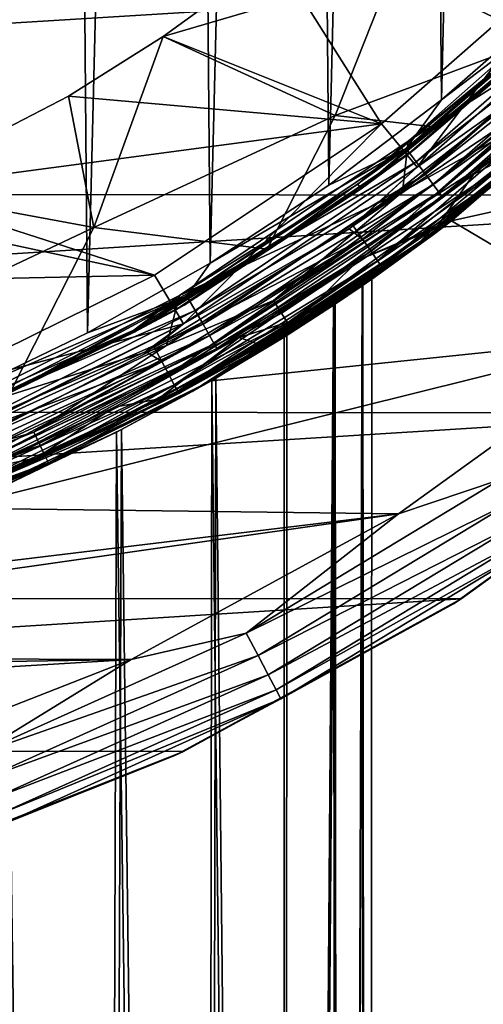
# Model space of a CAD drawing. Header units: metres. Extents: x -24 to 24, y -127 to 36.
# Tile 31 of 59: x 8.66 to 13.06, y -24.12 to -14.77. Entities that reach past the tile are written whole.
import ezdxf

# ---------------------------------------------------------------- set-up
doc = ezdxf.new("R2010")
doc.units = ezdxf.units.M
doc.layers.add('solid_12421031', color=7, linetype='CONTINUOUS')

msp = doc.modelspace()

# ---------------------------------------------------------------- linework, layer by layer
at = {"layer": 'solid_12421031'}
for points in [[(7.792282, 18.454409, 173.462051), (8.107005, -18.320101, 173.458923), (9.003596, 17.896492, 173.449326)], [(9.003596, 17.896492, 173.449326), (8.107005, -18.320101, 173.458923), (9.3024, -17.743454, 173.445908)], [(9.003596, 17.896492, 173.449326), (9.3024, -17.743454, 173.445908), (10.169304, 17.26194, 173.435364)], [(10.169304, 17.26194, 173.435364), (9.3024, -17.743454, 173.445908), (10.466726, -17.08246, 173.431534)], [(10.169304, 17.26194, 173.435364), (10.466726, -17.08246, 173.431534), (11.296749, 16.547087, 173.420242)], [(11.296749, 16.547087, 173.420242), (10.466726, -17.08246, 173.431534), (11.592606, -16.341385, 173.416)], [(11.296749, 16.547087, 173.420242), (11.592606, -16.341385, 173.416), (12.373704, 15.760427, 173.404297)], [(12.373704, 15.760427, 173.404297), (11.592606, -16.341385, 173.416), (12.66116, -15.531116, 173.399796)], [(12.373704, 15.760427, 173.404297), (12.66116, -15.531116, 173.399796), (13.390752, 14.907453, 173.387924)], [(13.390752, 14.907453, 173.387924), (12.66116, -15.531116, 173.399796), (13.673158, -14.648419, 173.383148)], [(12.202154, -14.287411, 148.251099), (13.592002, -14.957941, 145.433716), (14.302024, -13.278893, 146.936447)], [(-19.425514, -14.094887, -4), (19.39599, -14.135539, -4), (-17.515476, -16.407091, -4)], [(11.084262, -14.159182, 149.5), (14.036113, -14.055934, 149.5), (12.090927, -15.760721, 149.5)], [(12.432104, -16.173088, 147.5), (12.090927, -15.760721, 149.5), (14.036113, -14.055934, 149.5)], [(14.449267, -14.400632, 147.5), (12.432104, -16.173088, 147.5), (14.036113, -14.055934, 149.5)], [(-17.515476, -16.407091, -4), (19.39599, -14.135539, -4), (17.484015, -16.440725, -4)], [(10.020913, -14.931157, 149.5), (11.084262, -14.159182, 149.5), (12.090927, -15.760721, 149.5)], [(12.202154, -14.287411, 148.251099), (11.084262, -14.159182, 149.5), (10.020913, -14.931157, 149.5)], [(12.345112, -15.925739, 145), (14.305842, -14.190297, 145), (13.81982, -14.716615, 145.007614)], [(14.322898, -14.666415, 145), (14.305842, -14.190297, 145), (12.345112, -15.925739, 145)], [(12.202154, -14.287411, 148.251099), (10.020913, -14.931157, 149.5), (11.652697, -15.682179, 146.894135)], [(12.202154, -14.287411, 148.251099), (11.652697, -15.682179, 146.894135), (13.592002, -14.957941, 145.433716)], [(12.409998, -16.001701, 145.100006), (14.388608, -14.248876, 145.100006), (14.318913, -14.318913, 145.23999)], [(13.856889, -14.756087, 145.061798), (14.388608, -14.248876, 145.100006), (12.409998, -16.001701, 145.100006)], [(14.214281, -14.344989, 173.357559), (12.324881, -15.994369, 173.388901), (14.324741, -14.45756, 173.303207)], [(12.66116, -15.531116, 173.399796), (12.324881, -15.994369, 173.388901), (14.214281, -14.344989, 173.357559)], [(13.855416, -14.75452, 145.338165), (12.327419, -16.065405, 145.23999), (14.318913, -14.318913, 145.23999)], [(12.409998, -16.001701, 145.100006), (14.318913, -14.318913, 145.23999), (12.327419, -16.065405, 145.23999)], [(13.673158, -14.648419, 173.383148), (12.66116, -15.531116, 173.399796), (14.214281, -14.344989, 173.357559)], [(12.324881, -15.994369, 173.388901), (12.420662, -16.119877, 173.335037), (14.324741, -14.45756, 173.303207)], [(14.324741, -14.45756, 173.303207), (12.420662, -16.119877, 173.335037), (14.427436, -14.562956, 173.211121)], [(13.560321, -15.368412, 147.5), (12.432104, -16.173088, 147.5), (14.449267, -14.400632, 147.5)], [(12.420662, -16.119877, 173.335037), (12.509708, -16.237385, 173.243393), (14.427436, -14.562956, 173.211121)], [(14.427436, -14.562956, 173.211121), (12.509708, -16.237385, 173.243393), (14.513206, -14.651846, 173.085754)], [(12.29061, -16.405846, 145), (14.322898, -14.666415, 145), (12.345112, -15.925739, 145)], [(13.165679, -15.914573, 144.975525), (14.322898, -14.666415, 145), (12.29061, -16.405846, 145)], [(12.509708, -16.237385, 173.243393), (12.584081, -16.336493, 173.118423), (14.513206, -14.651846, 173.085754)], [(14.513206, -14.651846, 173.085754), (12.584081, -16.336493, 173.118423), (14.575132, -14.717057, 172.937241)], [(12.345112, -15.925739, 145), (13.81982, -14.716615, 145.007614), (11.866366, -16.332653, 145.007614)], [(11.898194, -16.376461, 145.061798), (11.866366, -16.332653, 145.007614), (13.81982, -14.716615, 145.007614)], [(13.855416, -14.75452, 145.338165), (12.614963, -15.791351, 145.432434), (11.896931, -16.37472, 145.338165)], [(13.855416, -14.75452, 145.338165), (11.896931, -16.37472, 145.338165), (12.327419, -16.065405, 145.23999)], [(13.856889, -14.756087, 145.061798), (11.898194, -16.376461, 145.061798), (13.81982, -14.716615, 145.007614)], [(13.856889, -14.756087, 145.061798), (12.409998, -16.001701, 145.100006), (11.898194, -16.376461, 145.061798)], [(12.584081, -16.336493, 173.118423), (12.637776, -16.409199, 172.970184), (14.575132, -14.717057, 172.937241)], [(13.855416, -14.75452, 145.338165), (13.592002, -14.957941, 145.433716), (12.614963, -15.791351, 145.432434)], [(14.575132, -14.717057, 172.937241), (12.637776, -16.409199, 172.970184), (14.610292, -14.755406, 172.778702)], [(12.637776, -16.409199, 172.970184), (12.668264, -16.451954, 172.811798), (14.610292, -14.755406, 172.778702)], [(14.610292, -14.755406, 172.778702), (12.668264, -16.451954, 172.811798), (13.997781, -15.358866, 172.642715)], [(9.120408, -15.497049, 149.5), (10.020913, -14.931157, 149.5), (12.090927, -15.760721, 149.5)], [(9.360873, -16.743031, 147.566696), (10.020913, -14.931157, 149.5), (9.120408, -15.497049, 149.5)], [(9.360873, -16.743031, 147.566696), (11.652697, -15.682179, 146.894135), (10.020913, -14.931157, 149.5)], [(12.756388, -16.680288), (14.825746, -14.872667), (14.661721, -15.034425, 144.5)], [(16.714575, -15.79904), (14.825746, -14.872667), (12.756388, -16.680288)], [(11.652697, -15.682179, 146.894135), (12.614963, -15.791351, 145.432434), (13.592002, -14.957941, 145.433716)], [(12.585626, -16.810772, 144.5), (14.661721, -15.034425, 144.5), (13.370398, -16.162035, 144.654053)], [(12.756388, -16.680288), (14.661721, -15.034425, 144.5), (12.585626, -16.810772, 144.5)], [(11.824937, -16.727852, 147.5), (12.432104, -16.173088, 147.5), (13.560321, -15.368412, 147.5)], [(11.824937, -16.727852, 147.5), (13.560321, -15.368412, 147.5), (13.663182, -15.484813, 147.52475)], [(12.668264, -16.451954, 172.811798), (12.965226, -16.239756, 172.658875), (13.997781, -15.358866, 172.642715)], [(13.997781, -15.358866, 172.642715), (12.965226, -16.239756, 172.658875), (13.891207, -15.743237, 148.004364)], [(7.411659, -16.383677, 149.5), (9.120408, -15.497049, 149.5), (12.090927, -15.760721, 149.5)], [(9.360873, -16.743031, 147.566696), (9.120408, -15.497049, 149.5), (7.411659, -16.383677, 149.5)], [(11.913289, -16.85512, 147.524612), (11.824937, -16.727852, 147.5), (13.663182, -15.484813, 147.52475)], [(11.992855, -16.969921, 147.596008), (11.913289, -16.85512, 147.524612), (13.663182, -15.484813, 147.52475)], [(11.992855, -16.969921, 147.596008), (13.663182, -15.484813, 147.52475), (13.755871, -15.589858, 147.596619)], [(12.66116, -15.531116, 173.399796), (11.592606, -16.341385, 173.416), (12.324881, -15.994369, 173.388901)], [(12.055902, -17.060886, 147.707184), (11.992855, -16.969921, 147.596008), (13.755871, -15.589858, 147.596619)], [(12.055902, -17.060886, 147.707184), (13.755871, -15.589858, 147.596619), (13.829176, -15.672937, 147.708481)], [(9.360873, -16.743031, 147.566696), (11.007415, -16.951118, 145.432465), (11.652697, -15.682179, 146.894135)], [(11.652697, -15.682179, 146.894135), (11.007415, -16.951118, 145.432465), (12.614963, -15.791351, 145.432434)], [(12.096224, -17.119064, 147.847168), (12.055902, -17.060886, 147.707184), (13.829176, -15.672937, 147.708481)], [(12.096224, -17.119064, 147.847168), (13.829176, -15.672937, 147.708481), (13.875829, -15.72581, 147.849274)], [(7.411659, -16.383677, 149.5), (12.090927, -15.760721, 149.5), (9.939326, -17.197561, 149.5)], [(10.212915, -17.659264, 147.5), (9.939326, -17.197561, 149.5), (12.090927, -15.760721, 149.5)], [(12.432104, -16.173088, 147.5), (10.212915, -17.659264, 147.5), (12.090927, -15.760721, 149.5)], [(11.896931, -16.37472, 145.338165), (12.614963, -15.791351, 145.432434), (11.007415, -16.951118, 145.432465)], [(12.40665, -16.928871, 148.002213), (12.096224, -17.119064, 147.847168), (13.875829, -15.72581, 147.849274)], [(12.40665, -16.928871, 148.002213), (13.875829, -15.72581, 147.849274), (13.891207, -15.743237, 148.004364)], [(12.40665, -16.928871, 148.002213), (13.891207, -15.743237, 148.004364), (12.56543, -16.774124, 152.24852)], [(12.56543, -16.774124, 152.24852), (13.891207, -15.743237, 148.004364), (12.624035, -16.731924, 152.078323)], [(12.965226, -16.239756, 172.658875), (12.624035, -16.731924, 152.078323), (13.891207, -15.743237, 148.004364)], [(14.599058, -17.772043), (16.714575, -15.79904), (12.756388, -16.680288)], [(10.174557, -17.391497, 145), (12.345112, -15.925739, 145), (11.866366, -16.332653, 145.007614)], [(12.29061, -16.405846, 145), (12.345112, -15.925739, 145), (10.174557, -17.391497, 145)], [(11.067239, -17.439178, 144.975525), (13.165679, -15.914573, 144.975525), (12.29061, -16.405846, 145)], [(13.254607, -16.022068, 144.904419), (13.165679, -15.914573, 144.975525), (11.067239, -17.439178, 144.975525)], [(11.896931, -16.37472, 145.338165), (10.125, -17.537014, 145.23999), (12.327419, -16.065405, 145.23999)], [(10.219927, -17.481865, 145.100006), (12.327419, -16.065405, 145.23999), (10.125, -17.537014, 145.23999)], [(10.219927, -17.481865, 145.100006), (12.409998, -16.001701, 145.100006), (12.327419, -16.065405, 145.23999)], [(11.898194, -16.376461, 145.061798), (12.409998, -16.001701, 145.100006), (10.219927, -17.481865, 145.100006)], [(12.324881, -15.994369, 173.388901), (10.245474, -17.397045, 173.418228), (12.420662, -16.119877, 173.335037)], [(10.466726, -17.08246, 173.431534), (10.245474, -17.397045, 173.418228), (12.324881, -15.994369, 173.388901)], [(11.592606, -16.341385, 173.416), (10.466726, -17.08246, 173.431534), (12.324881, -15.994369, 173.388901)], [(11.141993, -17.556971, 144.904419), (13.254607, -16.022068, 144.904419), (11.067239, -17.439178, 144.975525)], [(13.325152, -16.107344, 144.79364), (13.254607, -16.022068, 144.904419), (11.141993, -17.556971, 144.904419)], [(10.245474, -17.397045, 173.418228), (10.325098, -17.533556, 173.364838), (12.420662, -16.119877, 173.335037)], [(12.420662, -16.119877, 173.335037), (10.325098, -17.533556, 173.364838), (12.509708, -16.237385, 173.243393)], [(11.201295, -17.650415, 144.79364), (13.325152, -16.107344, 144.79364), (11.141993, -17.556971, 144.904419)], [(13.370398, -16.162035, 144.654053), (13.325152, -16.107344, 144.79364), (11.201295, -17.650415, 144.79364)], [(11.239328, -17.710346, 144.654053), (13.370398, -16.162035, 144.654053), (11.201295, -17.650415, 144.79364)], [(12.585626, -16.810772, 144.5), (13.370398, -16.162035, 144.654053), (11.239328, -17.710346, 144.654053)], [(11.784104, -16.756073, 147.5), (10.212915, -17.659264, 147.5), (12.432104, -16.173088, 147.5)], [(10.325098, -17.533556, 173.364838), (10.399124, -17.661366, 173.273605), (12.509708, -16.237385, 173.243393)], [(12.509708, -16.237385, 173.243393), (10.399124, -17.661366, 173.273605), (12.584081, -16.336493, 173.118423)], [(11.824937, -16.727852, 147.5), (11.784104, -16.756073, 147.5), (12.432104, -16.173088, 147.5)], [(12.965226, -16.239756, 172.658875), (11.878073, -17.05088, 172.674423), (12.624035, -16.731924, 152.078323)], [(12.668264, -16.451954, 172.811798), (11.878073, -17.05088, 172.674423), (12.965226, -16.239756, 172.658875)], [(10.174557, -17.391497, 145), (11.866366, -16.332653, 145.007614), (9.741415, -17.719568, 145.029312)], [(11.898194, -16.376461, 145.061798), (9.741415, -17.719568, 145.029312), (11.866366, -16.332653, 145.007614)], [(10.399124, -17.661366, 173.273605), (10.460951, -17.769159, 173.148987), (12.584081, -16.336493, 173.118423)], [(12.584081, -16.336493, 173.118423), (10.460951, -17.769159, 173.148987), (12.637776, -16.409199, 172.970184)], [(-17.515476, -16.407091, -4), (17.484015, -16.440725, -4), (-15.310651, -18.481251, -4)], [(-15.310651, -18.481251, -4), (17.484015, -16.440725, -4), (15.283298, -18.503847, -4)], [(6.895502, -17.907866, 147.553223), (9.360873, -16.743031, 147.566696), (7.411659, -16.383677, 149.5)], [(6.990127, -16.56797, 149.5), (7.411659, -16.383677, 149.5), (9.939326, -17.197561, 149.5)], [(11.898194, -16.376461, 145.061798), (10.219927, -17.481865, 145.100006), (9.741415, -17.719568, 145.029312)], [(11.896931, -16.37472, 145.338165), (10.640626, -17.183945, 145.432037), (9.750823, -17.736681, 145.338165)], [(11.896931, -16.37472, 145.338165), (9.750823, -17.736681, 145.338165), (10.125, -17.537014, 145.23999)], [(10.052837, -17.865128, 145), (12.29061, -16.405846, 145), (10.174557, -17.391497, 145)], [(11.067239, -17.439178, 144.975525), (12.29061, -16.405846, 145), (10.052837, -17.865128, 145)], [(10.460951, -17.769159, 173.148987), (10.505589, -17.84824, 173.001007), (12.637776, -16.409199, 172.970184)], [(12.637776, -16.409199, 172.970184), (10.505589, -17.84824, 173.001007), (12.668264, -16.451954, 172.811798)], [(10.505589, -17.84824, 173.001007), (10.530933, -17.894743, 172.842773), (12.668264, -16.451954, 172.811798)], [(12.668264, -16.451954, 172.811798), (10.530933, -17.894743, 172.842773), (11.878073, -17.05088, 172.674423)], [(11.896931, -16.37472, 145.338165), (11.007415, -16.951118, 145.432465), (10.640626, -17.183945, 145.432037)], [(4.886496, -17.305046, 149.5), (6.990127, -16.56797, 149.5), (9.939326, -17.197561, 149.5)], [(10.520424, -18.174726, 110.927589), (10.476194, -18.199692), (12.756388, -16.680288)], [(14.599058, -17.772043), (12.756388, -16.680288), (10.476194, -18.199692)], [(11.193769, -17.767937, 112.37545), (10.520424, -18.174726, 110.927589), (12.756388, -16.680288)], [(11.65344, -17.469898, 113.836708), (11.193769, -17.767937, 112.37545), (12.756388, -16.680288)], [(11.916751, -17.291357, 115.289101), (11.65344, -17.469898, 113.836708), (12.756388, -16.680288)], [(11.913289, -16.85512, 147.524612), (11.784104, -16.756073, 147.5), (11.824937, -16.727852, 147.5)], [(11.878073, -17.05088, 172.674423), (12.56543, -16.774124, 152.24852), (12.624035, -16.731924, 152.078323)], [(11.999953, -17.233721, 116.733459), (11.916751, -17.291357, 115.289101), (12.756388, -16.680288)], [(11.999953, -17.233721, 116.733459), (12.756388, -16.680288), (12.585626, -16.810772, 144.5)], [(6.895502, -17.907866, 147.553223), (8.570922, -18.303638, 145.433624), (9.360873, -16.743031, 147.566696)], [(9.360873, -16.743031, 147.566696), (8.570922, -18.303638, 145.433624), (11.007415, -16.951118, 145.432465)], [(11.784104, -16.756073, 147.5), (9.934845, -17.879831, 147.5), (10.212915, -17.659264, 147.5)], [(11.913289, -16.85512, 147.524612), (9.934845, -17.879831, 147.5), (11.784104, -16.756073, 147.5)], [(10.296471, -18.302532, 144.5), (12.585626, -16.810772, 144.5), (11.239328, -17.710346, 144.654053)], [(11.999953, -17.233721, 116.733459), (12.585626, -16.810772, 144.5), (10.296471, -18.302532, 144.5)], [(10.914359, -17.84901, 156.491852), (12.56543, -16.774124, 152.24852), (11.312624, -17.608961, 155.559265)], [(11.181108, -17.720892, 152.18129), (12.56543, -16.774124, 152.24852), (10.914359, -17.84901, 156.491852)], [(11.181108, -17.720892, 152.18129), (12.40665, -16.928871, 148.002213), (12.56543, -16.774124, 152.24852)], [(11.878073, -17.05088, 172.674423), (11.312624, -17.608961, 155.559265), (12.56543, -16.774124, 152.24852)], [(11.913289, -16.85512, 147.524612), (10.007783, -18.016346, 147.524551), (9.934845, -17.879831, 147.5)], [(11.913289, -16.85512, 147.524612), (10.073304, -18.139572, 147.59581), (10.007783, -18.016346, 147.524551)], [(11.992855, -16.969921, 147.596008), (10.073304, -18.139572, 147.59581), (11.913289, -16.85512, 147.524612)], [(8.570922, -18.303638, 145.433624), (10.640626, -17.183945, 145.432037), (11.007415, -16.951118, 145.432465)], [(11.992855, -16.969921, 147.596008), (10.125253, -18.237274, 147.706757), (10.073304, -18.139572, 147.59581)], [(12.055902, -17.060886, 147.707184), (10.125253, -18.237274, 147.706757), (11.992855, -16.969921, 147.596008)], [(11.181108, -17.720892, 152.18129), (12.109854, -17.138727, 148.002106), (12.40665, -16.928871, 148.002213)], [(12.40665, -16.928871, 148.002213), (12.109854, -17.138727, 148.002106), (12.096224, -17.119064, 147.847168)], [(10.466726, -17.08246, 173.431534), (9.3024, -17.743454, 173.445908), (10.245474, -17.397045, 173.418228)], [(12.055902, -17.060886, 147.707184), (10.158526, -18.299854, 147.846527), (10.125253, -18.237274, 147.706757)], [(12.096224, -17.119064, 147.847168), (10.158526, -18.299854, 147.846527), (12.055902, -17.060886, 147.707184)], [(10.530933, -17.894743, 172.842773), (10.740152, -17.789457, 172.689529), (11.878073, -17.05088, 172.674423)], [(11.878073, -17.05088, 172.674423), (10.740152, -17.789457, 172.689529), (11.312624, -17.608961, 155.559265)], [(4.886496, -17.305046, 149.5), (9.939326, -17.197561, 149.5), (7.605824, -18.350306, 149.5)], [(10.212915, -17.659264, 147.5), (7.605824, -18.350306, 149.5), (9.939326, -17.197561, 149.5)], [(9.750823, -17.736681, 145.338165), (10.640626, -17.183945, 145.432037), (8.570922, -18.303638, 145.433624)], [(12.096224, -17.119064, 147.847168), (10.169865, -18.321161, 148.001617), (10.158526, -18.299854, 147.846527)], [(12.109854, -17.138727, 148.002106), (10.169865, -18.321161, 148.001617), (12.096224, -17.119064, 147.847168)], [(10.813046, -17.963335, 148.002213), (10.169865, -18.321161, 148.001617), (12.109854, -17.138727, 148.002106)], [(11.181108, -17.720892, 152.18129), (10.813046, -17.963335, 148.002213), (12.109854, -17.138727, 148.002106)], [(11.908555, -17.297003, 118.178513), (11.999953, -17.233721, 116.733459), (10.296471, -18.302532, 144.5)], [(11.699135, -79.199997, 114.029747), (11.65344, -17.469898, 113.836708), (11.916751, -17.291357, 115.289101)], [(11.966446, -79.199997, 115.803238), (11.699135, -79.199997, 114.029747), (11.916751, -17.291357, 115.289101)], [(11.966446, -79.199997, 117.596764), (11.999953, -17.233721, 116.733459), (11.908555, -17.297003, 118.178513)], [(11.966446, -79.199997, 115.803238), (11.916751, -17.291357, 115.289101), (11.999953, -17.233721, 116.733459)], [(11.966446, -79.199997, 117.596764), (11.966446, -79.199997, 115.803238), (11.999953, -17.233721, 116.733459)], [(11.636572, -17.481138, 119.631042), (11.908555, -17.297003, 118.178513), (10.296471, -18.302532, 144.5)], [(11.699135, -79.199997, 119.370255), (11.908555, -17.297003, 118.178513), (11.636572, -17.481138, 119.631042)], [(11.699135, -79.199997, 119.370255), (11.966446, -79.199997, 117.596764), (11.908555, -17.297003, 118.178513)], [(7.818775, -18.571186, 145), (10.174557, -17.391497, 145), (9.741415, -17.719568, 145.029312)], [(10.052837, -17.865128, 145), (10.174557, -17.391497, 145), (7.818775, -18.571186, 145)], [(10.245474, -17.397045, 173.418228), (8.00799, -18.531494, 173.443756), (10.325098, -17.533556, 173.364838)], [(8.107005, -18.320101, 173.458923), (8.00799, -18.531494, 173.443756), (10.245474, -17.397045, 173.418228)], [(9.3024, -17.743454, 173.445908), (8.107005, -18.320101, 173.458923), (10.245474, -17.397045, 173.418228)], [(8.794262, -18.688759, 144.975525), (11.067239, -17.439178, 144.975525), (10.052837, -17.865128, 145)], [(11.141993, -17.556971, 144.904419), (11.067239, -17.439178, 144.975525), (8.794262, -18.688759, 144.975525)], [(11.167789, -17.784277, 121.09127), (11.636572, -17.481138, 119.631042), (10.296471, -18.302532, 144.5)], [(11.170485, -79.199997, 121.084091), (11.636572, -17.481138, 119.631042), (11.167789, -17.784277, 121.09127)], [(11.170485, -79.199997, 112.31591), (11.193769, -17.767937, 112.37545), (11.65344, -17.469898, 113.836708)], [(11.699135, -79.199997, 114.029747), (11.170485, -79.199997, 112.31591), (11.65344, -17.469898, 113.836708)], [(11.170485, -79.199997, 121.084091), (11.699135, -79.199997, 119.370255), (11.636572, -17.481138, 119.631042)], [(9.750823, -17.736681, 145.338165), (7.74934, -18.708561, 145.23999), (10.125, -17.537014, 145.23999)], [(7.855712, -18.664145, 145.100006), (10.125, -17.537014, 145.23999), (7.74934, -18.708561, 145.23999)], [(7.855712, -18.664145, 145.100006), (10.219927, -17.481865, 145.100006), (10.125, -17.537014, 145.23999)], [(9.741415, -17.719568, 145.029312), (10.219927, -17.481865, 145.100006), (7.855712, -18.664145, 145.100006)], [(8.00799, -18.531494, 173.443756), (8.070227, -18.676901, 173.390747), (10.325098, -17.533556, 173.364838)], [(10.325098, -17.533556, 173.364838), (8.070227, -18.676901, 173.390747), (10.399124, -17.661366, 173.273605)], [(8.853663, -18.814991, 144.904419), (11.141993, -17.556971, 144.904419), (8.794262, -18.688759, 144.975525)], [(11.201295, -17.650415, 144.79364), (11.141993, -17.556971, 144.904419), (8.853663, -18.814991, 144.904419)], [(10.212915, -17.659264, 147.5), (7.806528, -18.846973, 147.5), (7.605824, -18.350306, 149.5)], [(7.929219, -18.799673, 147.5), (7.806528, -18.846973, 147.5), (10.212915, -17.659264, 147.5)], [(9.854983, -17.922058, 147.5), (7.929219, -18.799673, 147.5), (10.212915, -17.659264, 147.5)], [(8.070227, -18.676901, 173.390747), (8.128089, -18.813044, 173.299896), (10.399124, -17.661366, 173.273605)], [(10.399124, -17.661366, 173.273605), (8.128089, -18.813044, 173.299896), (10.460951, -17.769159, 173.148987)], [(8.900785, -18.915133, 144.79364), (11.201295, -17.650415, 144.79364), (8.853663, -18.814991, 144.904419)], [(11.239328, -17.710346, 144.654053), (11.201295, -17.650415, 144.79364), (8.900785, -18.915133, 144.79364)], [(9.934845, -17.879831, 147.5), (9.854983, -17.922058, 147.5), (10.212915, -17.659264, 147.5)], [(10.740152, -17.789457, 172.689529), (10.914359, -17.84901, 156.491852), (11.312624, -17.608961, 155.559265)], [(9.750823, -17.736681, 145.338165), (8.570922, -18.303638, 145.433624), (7.450939, -18.818924, 145.338165)], [(9.750823, -17.736681, 145.338165), (7.450939, -18.818924, 145.338165), (7.74934, -18.708561, 145.23999)], [(9.741415, -17.719568, 145.029312), (7.855712, -18.664145, 145.100006), (7.451731, -18.820925, 145.061798)], [(7.818775, -18.571186, 145), (9.741415, -17.719568, 145.029312), (7.451731, -18.820925, 145.061798)], [(8.931007, -18.979357, 144.654053), (11.239328, -17.710346, 144.654053), (8.900785, -18.915133, 144.79364)], [(10.296471, -18.302532, 144.5), (11.239328, -17.710346, 144.654053), (8.931007, -18.979357, 144.654053)], [(9.402869, -18.683823, 156.373047), (11.181108, -17.720892, 152.18129), (10.914359, -17.84901, 156.491852)], [(9.402869, -18.683823, 156.373047), (9.709, -18.54952, 152.124695), (11.181108, -17.720892, 152.18129)], [(11.181108, -17.720892, 152.18129), (9.709, -18.54952, 152.124695), (10.813046, -17.963335, 148.002213)], [(14.599058, -17.772043), (10.476194, -18.199692), (8.01605, -19.409828)], [(12.254773, -19.462309), (14.599058, -17.772043), (8.01605, -19.409828)], [(8.128089, -18.813044, 173.299896), (8.176415, -18.927864, 173.175583), (10.460951, -17.769159, 173.148987)], [(10.460951, -17.769159, 173.148987), (8.176415, -18.927864, 173.175583), (10.505589, -17.84824, 173.001007)], [(8.176415, -18.927864, 173.175583), (8.211307, -19.012098, 173.027832), (10.505589, -17.84824, 173.001007)], [(10.505589, -17.84824, 173.001007), (8.211307, -19.012098, 173.027832), (10.530933, -17.894743, 172.842773)], [(9.402869, -18.683823, 156.373047), (10.914359, -17.84901, 156.491852), (9.970773, -18.372877, 158.495773)], [(10.740152, -17.789457, 172.689529), (9.558493, -18.451174, 172.703461), (9.970773, -18.372877, 158.495773)], [(10.530933, -17.894743, 172.842773), (9.558493, -18.451174, 172.703461), (10.740152, -17.789457, 172.689529)], [(10.740152, -17.789457, 172.689529), (9.970773, -18.372877, 158.495773), (10.914359, -17.84901, 156.491852)], [(10.483725, -18.195921, 122.538795), (11.167789, -17.784277, 121.09127), (10.296471, -18.302532, 144.5)], [(11.170485, -79.199997, 121.084091), (11.167789, -17.784277, 121.09127), (10.483725, -18.195921, 122.538795)], [(11.170485, -79.199997, 112.31591), (10.520424, -18.174726, 110.927589), (11.193769, -17.767937, 112.37545)], [(13.212515, -19.141632, -0.034074), (14.599058, -17.772043), (12.254773, -19.462309)], [(7.640785, -19.022802, 145), (10.052837, -17.865128, 145), (7.818775, -18.571186, 145)], [(8.794262, -18.688759, 144.975525), (10.052837, -17.865128, 145), (7.640785, -19.022802, 145)], [(10.007783, -18.016346, 147.524551), (7.929219, -18.799673, 147.5), (9.854983, -17.922058, 147.5)], [(8.211307, -19.012098, 173.027832), (8.231117, -19.061632, 172.869736), (10.530933, -17.894743, 172.842773)], [(10.530933, -17.894743, 172.842773), (8.231117, -19.061632, 172.869736), (9.558493, -18.451174, 172.703461)], [(10.007783, -18.016346, 147.524551), (9.854983, -17.922058, 147.5), (9.934845, -17.879831, 147.5)], [(10.007783, -18.016346, 147.524551), (7.979292, -18.946102, 147.524399), (7.929219, -18.799673, 147.5)], [(10.007783, -18.016346, 147.524551), (8.029803, -19.075827, 147.595184), (7.979292, -18.946102, 147.524399)], [(10.007783, -18.016346, 147.524551), (10.073304, -18.139572, 147.59581), (8.029803, -19.075827, 147.595184)], [(9.709, -18.54952, 152.124695), (10.169865, -18.321161, 148.001617), (10.813046, -17.963335, 148.002213)], [(8.528557, -19.190199, 108.258461), (8.01605, -19.409828), (10.476194, -18.199692)], [(10.073304, -18.139572, 147.59581), (8.069925, -19.178867, 147.705475), (8.029803, -19.075827, 147.595184)], [(10.073304, -18.139572, 147.59581), (10.125253, -18.237274, 147.706757), (8.069925, -19.178867, 147.705475)], [(9.626026, -18.663858, 109.535034), (8.528557, -19.190199, 108.258461), (10.476194, -18.199692)], [(9.578096, -18.688501, 123.928932), (10.483725, -18.195921, 122.538795), (10.296471, -18.302532, 144.5)], [(10.392304, -79.199997, 122.699997), (10.483725, -18.195921, 122.538795), (9.578096, -18.688501, 123.928932)], [(10.520424, -18.174726, 110.927589), (9.626026, -18.663858, 109.535034), (10.476194, -18.199692)], [(10.392304, -79.199997, 110.699997), (9.626026, -18.663858, 109.535034), (10.520424, -18.174726, 110.927589)], [(11.170485, -79.199997, 112.31591), (10.392304, -79.199997, 110.699997), (10.520424, -18.174726, 110.927589)], [(10.392304, -79.199997, 122.699997), (11.170485, -79.199997, 121.084091), (10.483725, -18.195921, 122.538795)], [(7.83301, -19.484453, 144.5), (10.296471, -18.302532, 144.5), (8.931007, -18.979357, 144.654053)], [(9.578096, -18.688501, 123.928932), (10.296471, -18.302532, 144.5), (7.83301, -19.484453, 144.5)], [(10.125253, -18.237274, 147.706757), (8.095743, -19.245174, 147.844513), (8.069925, -19.178867, 147.705475)], [(10.125253, -18.237274, 147.706757), (10.158526, -18.299854, 147.846527), (8.095743, -19.245174, 147.844513)], [(10.158526, -18.299854, 147.846527), (8.104731, -19.268276, 147.998444), (8.095743, -19.245174, 147.844513)], [(10.158526, -18.299854, 147.846527), (10.169865, -18.321161, 148.001617), (8.104731, -19.268276, 147.998444)], [(10.169865, -18.321161, 148.001617), (9.125694, -18.836706, 148), (8.104731, -19.268276, 147.998444)], [(9.709, -18.54952, 152.124695), (9.125694, -18.836706, 148), (10.169865, -18.321161, 148.001617)], [(9.558493, -18.451174, 172.703461), (8.817973, -18.932961, 160.594177), (9.970773, -18.372877, 158.495773)], [(9.402869, -18.683823, 156.373047), (9.970773, -18.372877, 158.495773), (8.817973, -18.932961, 160.594177)], [(-15.310651, -18.481251, -4), (15.283298, -18.503847, -4), (-12.865988, -20.258965, -4)], [(-12.865988, -20.258965, -4), (15.283298, -18.503847, -4), (12.848287, -20.270407, -4)], [(8.231117, -19.061632, 172.869736), (8.339345, -19.033167, 172.715866), (9.558493, -18.451174, 172.703461)], [(9.558493, -18.451174, 172.703461), (8.339345, -19.033167, 172.715866), (8.817973, -18.932961, 160.594177)], [(12.848287, -20.270407, -4), (15.283298, -18.503847, -4), (15.215611, -18.560312, -1)], [(7.809687, -19.384985, 156.305008), (8.166352, -19.247971, 152.06752), (9.709, -18.54952, 152.124695)], [(7.809687, -19.384985, 156.305008), (9.709, -18.54952, 152.124695), (9.402869, -18.683823, 156.373047)], [(9.709, -18.54952, 152.124695), (8.166352, -19.247971, 152.06752), (9.125694, -18.836706, 148)], [(12.774439, -20.317818, -1), (15.215611, -18.560312, -1), (13.614351, -19.723793, -0.742193)], [(12.848287, -20.270407, -4), (15.215611, -18.560312, -1), (12.774439, -20.317818, -1)], [(6.382594, -19.643604, 144.975525), (8.794262, -18.688759, 144.975525), (7.640785, -19.022802, 145)], [(8.853663, -18.814991, 144.904419), (8.794262, -18.688759, 144.975525), (6.382594, -19.643604, 144.975525)], [(7.809687, -19.384985, 156.305008), (9.402869, -18.683823, 156.373047), (8.817973, -18.932961, 160.594177)], [(8.480643, -19.21142, 125.189796), (9.578096, -18.688501, 123.928932), (7.83301, -19.484453, 144.5)], [(9.381978, -79.199997, 124.181877), (9.578096, -18.688501, 123.928932), (8.480643, -19.21142, 125.189796)], [(9.381978, -79.199997, 109.218124), (8.528557, -19.190199, 108.258461), (9.626026, -18.663858, 109.535034)], [(10.392304, -79.199997, 110.699997), (9.381978, -79.199997, 109.218124), (9.626026, -18.663858, 109.535034)], [(9.381978, -79.199997, 124.181877), (10.392304, -79.199997, 122.699997), (9.578096, -18.688501, 123.928932)], [(6.425705, -19.776287, 144.904419), (8.853663, -18.814991, 144.904419), (6.382594, -19.643604, 144.975525)], [(8.900785, -18.915133, 144.79364), (8.853663, -18.814991, 144.904419), (6.425705, -19.776287, 144.904419)], [(8.166352, -19.247971, 152.06752), (8.104731, -19.268276, 147.998444), (9.125694, -18.836706, 148)], [(6.459906, -19.881544, 144.79364), (8.900785, -18.915133, 144.79364), (6.425705, -19.776287, 144.904419)], [(8.931007, -18.979357, 144.654053), (8.900785, -18.915133, 144.79364), (6.459906, -19.881544, 144.79364)], [(7.131019, -19.624653, 160.477478), (8.817973, -18.932961, 160.594177), (7.241951, -19.568352, 162.919907)], [(7.809687, -19.384985, 156.305008), (8.817973, -18.932961, 160.594177), (7.131019, -19.624653, 160.477478)], [(7.241951, -19.568352, 162.919907), (8.817973, -18.932961, 160.594177), (8.609746, -19.025286, 160.935669)], [(8.339345, -19.033167, 172.715866), (8.609746, -19.025286, 160.935669), (8.817973, -18.932961, 160.594177)], [(6.48184, -19.949051, 144.654053), (8.931007, -18.979357, 144.654053), (6.459906, -19.881544, 144.79364)], [(7.83301, -19.484453, 144.5), (8.931007, -18.979357, 144.654053), (6.48184, -19.949051, 144.654053)], [(10.808912, -20.594662, -0.034074), (13.212515, -19.141632, -0.034074), (12.254773, -19.462309)], [(13.34965, -19.340307, -0.134106), (13.212515, -19.141632, -0.034074), (10.808912, -20.594662, -0.034074)], [(9.381978, -79.199997, 109.218124), (8.162073, -79.199997, 107.903381), (8.528557, -19.190199, 108.258461)], [(8.162073, -79.199997, 125.49662), (9.381978, -79.199997, 124.181877), (8.480643, -19.21142, 125.189796)], [(10.9211, -20.808418, -0.134106), (13.34965, -19.340307, -0.134106), (10.808912, -20.594662, -0.034074)], [(13.467381, -19.510872, -0.293264), (13.34965, -19.340307, -0.134106), (10.9211, -20.808418, -0.134106)], [(12.254773, -19.462309), (8.01605, -19.409828), (5.42051, -20.287817)], [(12.254773, -19.462309), (5.42051, -20.287817), (2.738532, -20.820097)], [(9.715344, -20.847229), (12.254773, -19.462309), (2.738532, -20.820097)], [(10.808912, -20.594662, -0.034074), (12.254773, -19.462309), (9.715344, -20.847229)], [(11.017414, -20.991928, -0.293264), (13.467381, -19.510872, -0.293264), (10.9211, -20.808418, -0.134106)], [(13.557671, -19.641676, -0.50068), (13.467381, -19.510872, -0.293264), (11.017414, -20.991928, -0.293264)], [(11.091277, -21.132664, -0.50068), (13.557671, -19.641676, -0.50068), (11.017414, -20.991928, -0.293264)], [(13.614351, -19.723793, -0.742193), (13.557671, -19.641676, -0.50068), (11.091277, -21.132664, -0.50068)], [(11.137647, -21.221012, -0.742193), (13.614351, -19.723793, -0.742193), (11.091277, -21.132664, -0.50068)], [(12.774439, -20.317818, -1), (13.614351, -19.723793, -0.742193), (11.137647, -21.221012, -0.742193)], [(-12.865988, -20.258965, -4), (12.848287, -20.270407, -4), (-10.216508, -21.716761, -4)], [(-10.216508, -21.716761, -4), (12.848287, -20.270407, -4), (10.211992, -21.718889, -4)], [(10.211992, -21.718889, -4), (12.848287, -20.270407, -4), (12.774439, -20.317818, -1)], [(10.132598, -21.756159, -1), (12.774439, -20.317818, -1), (11.137647, -21.221012, -0.742193)], [(10.211992, -21.718889, -4), (12.774439, -20.317818, -1), (10.132598, -21.756159, -1)], [(8.247691, -21.747374, -0.034074), (10.808912, -20.594662, -0.034074), (9.715344, -20.847229)], [(10.9211, -20.808418, -0.134106), (10.808912, -20.594662, -0.034074), (8.247691, -21.747374, -0.034074)], [(9.715344, -20.847229), (2.738532, -20.820097), (0.003185, -20.99996)], [(8.333295, -21.973093, -0.134106), (10.9211, -20.808418, -0.134106), (8.247691, -21.747374, -0.034074)], [(11.017414, -20.991928, -0.293264), (10.9211, -20.808418, -0.134106), (8.333295, -21.973093, -0.134106)], [(-7.15338, -21.859026), (9.715344, -20.847229), (0.003185, -20.99996)], [(-7.15338, -21.859026), (7.019459, -21.902267), (9.715344, -20.847229)], [(8.247691, -21.747374, -0.034074), (9.715344, -20.847229), (7.019459, -21.902267)], [(8.406787, -22.166876, -0.293264), (11.017414, -20.991928, -0.293264), (8.333295, -21.973093, -0.134106)], [(11.091277, -21.132664, -0.50068), (11.017414, -20.991928, -0.293264), (8.406787, -22.166876, -0.293264)], [(8.463148, -22.315489, -0.50068), (11.091277, -21.132664, -0.50068), (8.406787, -22.166876, -0.293264)], [(11.137647, -21.221012, -0.742193), (11.091277, -21.132664, -0.50068), (8.463148, -22.315489, -0.50068)], [(8.49853, -22.408783, -0.742193), (11.137647, -21.221012, -0.742193), (8.463148, -22.315489, -0.50068)], [(10.132598, -21.756159, -1), (11.137647, -21.221012, -0.742193), (8.49853, -22.408783, -0.742193)], [(-10.216508, -21.716761, -4), (10.211992, -21.718889, -4), (7.411674, -22.826603, -4)], [(7.331588, -22.852741, -1), (10.132598, -21.756159, -1), (8.49853, -22.408783, -0.742193)], [(7.411674, -22.826603, -4), (10.132598, -21.756159, -1), (7.331588, -22.852741, -1)], [(7.411674, -22.826603, -4), (10.211992, -21.718889, -4), (10.132598, -21.756159, -1)]]:
    msp.add_3dface(points, dxfattribs=at)

doc.saveas('drawing.dxf')
